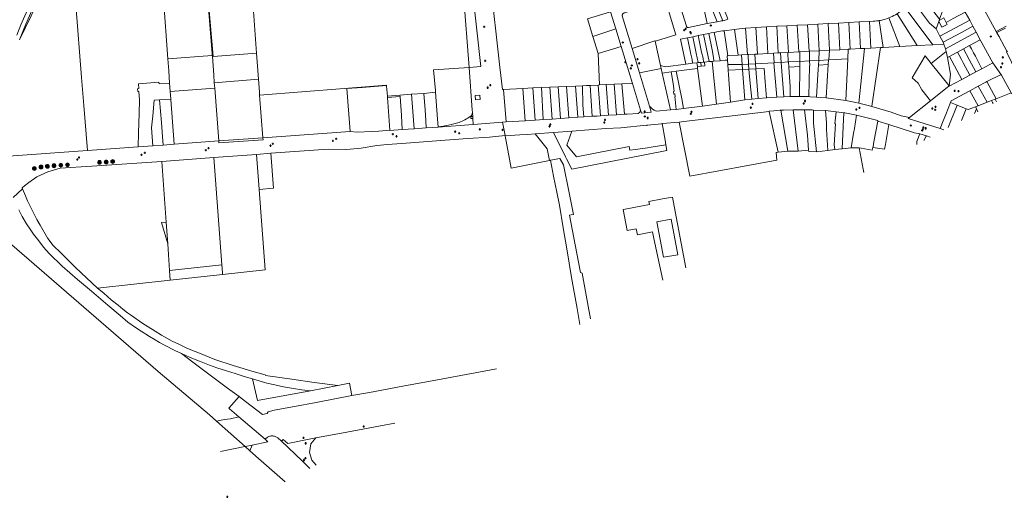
# Model space of a CAD drawing. Header units: metres. Extents: x 163628 to 168255, y 402691 to 405367.
# Tile 2 of 256: x 164159 to 165191, y 402691 to 403191. Entities that reach past the tile are written whole.
import ezdxf

# ---------------------------------------------------------------- set-up
doc = ezdxf.new("R2010")
doc.units = ezdxf.units.M
doc.layers.add('X-CA190022.004-UO-DWM_Beplanting$0$B-WE-GR-BOOM-S AFKOMSTIG UIT BOMENBESTAND GEMEENTE', color=252, linetype='Continuous')
doc.layers.add('X-CA190022.004-UO-DWM_Beplanting$0$N-GV-GR-GRAS-A-200', color=7, linetype='Continuous')
doc.layers.add('X-CA190022.004-UO-KAD_Percelen$0$B-WE-KG-GRENS_PERCEEL-GV', color=150, linetype='Continuous', lineweight=9)
doc.layers.add('X-CA190022.004-UO-WHM_Riolering gemeente_NLCS_v0.1$0$B-WE-RI-PUT-S', color=252, linetype='Continuous', lineweight=15)

# ---------------------------------------------------------------- blocks, each defined once
blk = doc.blocks.new('X-CA190022.004-UO-WHM_Riolering gemeente_NLCS_v0.1$0$B-SRI-PUT_BETON-SO')
blk.add_line((-1.4, -1.4), (1.4, 1.4))
at = {"lineweight": -3, "flags": 128}
blk.add_lwpolyline([(2, -2), (2, 2), (-2, 2), (-2, -2)], close=True, dxfattribs=at)
at = {"lineweight": -3}
blk.add_circle((0, 0), 2, dxfattribs=at)
blk = doc.blocks.new('X-CA190022.004-UO-DWM_Beplanting$0$SGR-BOOM_01-SO')
at = {"linetype": 'ByBlock', "lineweight": 18}
h = blk.add_hatch(color=0, dxfattribs=at)
h.dxf.hatch_style = 1
edge = h.paths.add_edge_path()
edge.add_arc((0, 0), 0.25, 0, 360)
at = {"color": 0, "linetype": 'ByBlock', "lineweight": 18}
for radius in [2, 0.25]:
    blk.add_circle((0, 0), radius, dxfattribs=at)
blk = doc.blocks.new('X-CA190022.004-UO-DWM_Beplanting$0$IMGEOBoom')
at = {"transparency": 33554457}
h = blk.add_hatch(color=256, dxfattribs=at)
h.dxf.hatch_style = 1
edge = h.paths.add_edge_path()
edge.add_arc((0, 0), 100, 0, 360)
edge = h.paths.add_edge_path(flags=17)
edge.add_arc((0, 0), 12.5, 0, 360)
h = blk.add_hatch()
h.set_pattern_fill('ANGLE', color=256)
h.set_pattern_definition([(0, (0, 0), (0, 6.985), [5.08, -1.905]), (90, (0, 0), (-6.985, 4e-16), [5.08, -1.905])])
edge = h.paths.add_edge_path(flags=17)
edge.add_arc((0, 0), 12.5, 0, 360)
at = {"layer": 'X-CA190022.004-UO-DWM_Beplanting$0$N-GV-GR-GRAS-A-200'}
h = blk.add_hatch(color=256, dxfattribs=at)
h.dxf.hatch_style = 1
edge = h.paths.add_edge_path(flags=17)
edge.add_arc((0, 0), 12.5, 0, 360)
at = {"xscale": 50, "yscale": 50, "zscale": 50}
blk.add_blockref('X-CA190022.004-UO-DWM_Beplanting$0$SGR-BOOM_01-SO', (0, 0), dxfattribs=at)

msp = doc.modelspace()

# ---------------------------------------------------------------- linework, layer by layer
at = {"layer": 'X-CA190022.004-UO-KAD_Percelen$0$B-WE-KG-GRENS_PERCEEL-GV', "flags": 128}
for points in [[(164156.512, 403175.277), (164160.769, 403186.033), (164166.398, 403198.398), (164171.481, 403208.054), (164172.545, 403210.084), (164175.537, 403215.283), (164181.925, 403225.107), (164185.814, 403230.832), (164188.373, 403234.293), (164196.549, 403244.865), (164202.543, 403251.699), (164210.181, 403259.676), (164220.175, 403269.341), (164231.465, 403280.122), (164172.261, 403232.128), (164163.759, 403218.839), (164159.751, 403211.395), (164159.339, 403210.89)], [(164147.819, 403048.593), (164230.349, 403054.259), (164226.538, 403101.604), (164224.262, 403130.994), (164218.454, 403206.993), (164217.745, 403216.986), (164214.13, 403258.511), (164201.383, 403248.159), (164190.129, 403235.878), (164178.848, 403218.754), (164171.481, 403208.054), (164173.426, 403208.138), (164177.865, 403208.332), (164159.406, 403170.164)], [(165157.767, 403224.478), (165157.546, 403224.939), (165155.727, 403228.295), (165155.797, 403228.334), (165155.472, 403228.932), (165155.999, 403229.218), (165154.946, 403231.163), (165154.418, 403230.878), (165153.402, 403232.762), (165153.149, 403233.217), (165152.985, 403233.369), (165149.291, 403236.79), (165140.591, 403250.015), (165131.392, 403240.062), (165137.99, 403231.332), (165135.894, 403225.746), (165150.143, 403199.414), (165154.723, 403190.949), (165158.165, 403184.588), (165161.603, 403178.235), (165165.84, 403170.404), (165178.988, 403146.062), (165188.205, 403133.346), (165198.219, 403114.673)], [(164634.193, 403218.657), (164642.675, 403142.314), (164630.208, 403141.467), (164633.557, 403096.529), (164633.703, 403094.567), (164633.766, 403093.722), (164634.045, 403089.98), (164634.194, 403087.986), (164634.673, 403081.558), (164665.352, 403084.036), (164669.003, 403084.331), (164666.428, 403118.277), (164665.41, 403118.22), (164662.377, 403141.501), (164652.214, 403232.707)], [(164652.214, 403232.707), (164662.377, 403141.501), (164665.41, 403118.22), (164666.428, 403118.277), (164686.481, 403119.394), (164697.188, 403119.88), (164706.227, 403120.29), (164714.777, 403120.671), (164723.529, 403121.076), (164732.396, 403121.478), (164741.636, 403121.897), (164748.982, 403122.23), (164753.402, 403122.431), (164757.048, 403122.596), (164765.424, 403122.977), (164767.002, 403123.049), (164765.491, 403155.997), (164760.026, 403173.849), (164754.392, 403192.252)], [(164901.486, 403192.064), (164899.661, 403191.324), (164897.532, 403190.641), (164897.251, 403190.551), (164896.019, 403190.257), (164894.774, 403190.024), (164890.3, 403189.305), (164879.523, 403187.212), (164860.175, 403183.158), (164859.804, 403183.113), (164859.431, 403183.14), (164859.071, 403183.237), (164858.735, 403183.401), (164858.437, 403183.627), (164858.188, 403183.905), (164857.996, 403184.226), (164857.869, 403184.577), (164842.023, 403235.894)], [(165193.383, 403213.968), (165190.379, 403219.5), (165189.066, 403218.71), (165186.591, 403223.287), (165187.963, 403223.973), (165184.953, 403229.521), (165183.64, 403228.752), (165181.172, 403233.34), (165182.51, 403234.018), (165180.906, 403236.999), (165179.9, 403236.454), (165171.801, 403232.072), (165166.877, 403229.407), (165158.905, 403225.093), (165161.683, 403219.964), (165160.541, 403219.465), (165162.706, 403215.494), (165182.479, 403179.034), (165182.51, 403178.977), (165192.832, 403184.545)], [(165211.244, 403120.566), (165210.639, 403121.799), (165208.809, 403125.467), (165207.154, 403128.894), (165198.457, 403146.904), (165193.291, 403157.602), (165193.932, 403157.921), (165194.404, 403158.156), (165194.302, 403158.168), (165193.975, 403158.282), (165193.681, 403158.465), (165193.59, 403158.552), (165190.896, 403163.515), (165185.551, 403173.37), (165185.52, 403173.426), (165185.155, 403174.1), (165185.128, 403174.15), (165183.206, 403177.694), (165183.057, 403177.968), (165182.51, 403178.977), (165182.479, 403179.034), (165162.706, 403215.494), (165160.541, 403219.465), (165157.767, 403224.478)], [(164159.406, 403170.164), (164164.836, 403184.331), (164170.978, 403197.973), (164175.105, 403206.602), (164173.017, 403207.621), (164173.426, 403208.138), (164171.481, 403208.054), (164166.398, 403198.398), (164160.769, 403186.033), (164156.512, 403175.277)], [(164778.379, 403199.598), (164783.837, 403181.786), (164789.484, 403163.356), (164797.567, 403136.978), (164801.373, 403124.611), (164810.01, 403096.464), (164810.929, 403093.458), (164821.122, 403094.515), (164819.24, 403100.835), (164808.692, 403135.674), (164801.024, 403161.24), (164790.628, 403195.355)], [(164840.179, 403197.634), (164846.919, 403175.688), (164826.502, 403169.38), (164825.05, 403168.931), (164830.923, 403143.254), (164836.009, 403142.077), (164857.342, 403144.853), (164851.867, 403170.825), (164859.131, 403172.342), (164864.71, 403173.507), (164870.291, 403174.673), (164875.87, 403175.838), (164881.449, 403177.004), (164884.003, 403177.537), (164887.038, 403178.125), (164889.885, 403178.676), (164895.799, 403179.624), (164897.534, 403179.842), (164908.219, 403181.271), (164910.697, 403181.602), (164913.711, 403181.923), (164919.779, 403182.438), (164930.532, 403183.193), (164941.731, 403183.89), (164941.764, 403183.892), (164952.518, 403184.46), (164963.26, 403185.028), (164974.097, 403185.599), (164984.83, 403186.164), (164995.662, 403186.732), (165006.4, 403187.296), (165017.257, 403187.876), (165027.976, 403188.448), (165038.831, 403189.039), (165049.615, 403189.625), (165053.523, 403189.841), (165055.392, 403189.936), (165057.256, 403190.1), (165059.113, 403190.334), (165060.017, 403190.482), (165060.959, 403190.637), (165062.793, 403191.01), (165064.612, 403191.45)], [(165192.832, 403184.545), (165182.51, 403178.977), (165183.057, 403177.968), (165192.397, 403182.5)], [(165192.397, 403182.5), (165183.057, 403177.968), (165183.206, 403177.694), (165185.128, 403174.15), (165185.155, 403174.1), (165185.473, 403174.248), (165185.822, 403173.591), (165185.52, 403173.426), (165185.551, 403173.37), (165190.896, 403163.515), (165193.59, 403158.552)], [(165127.512, 403075.857), (165123.631, 403077.349), (165090.12, 403087.772), (165091.498, 403088.795), (165083.062, 403090.535), (165072.423, 403094.633), (165052.249, 403100.475), (165048.187, 403101.651), (165038.655, 403103.89), (165035.328, 403104.672), (165024.853, 403106.648), (165004.181, 403109.646), (164994.319, 403110.303), (164987.618, 403110.749), (164986.036, 403110.767), (164976.426, 403110.877), (164967.45, 403110.98), (164966.578, 403110.939), (164959.94, 403110.624), (164952.514, 403110.272), (164948.029, 403110.059), (164941.873, 403109.485), (164933.154, 403108.672), (164926.378, 403108.052), (164919.287, 403107.404), (164904.042, 403104.978), (164889.424, 403102.85), (164874.805, 403100.721), (164854.937, 403098.377), (164847.337, 403097.494), (164841.38, 403096.802), (164841.308, 403097.117), (164826.419, 403095.678), (164824.249, 403096.479), (164822.361, 403097.561), (164820.628, 403099.25), (164819.24, 403100.835), (164821.122, 403094.515), (164810.929, 403093.458), (164810.01, 403096.464), (164809.099, 403094.495), (164807.331, 403093.231), (164795.875, 403092.513), (164793.037, 403092.273), (164784.676, 403091.759), (164776.232, 403091.24), (164767.869, 403090.726), (164764.318, 403090.508), (164759.371, 403090.177), (164750.415, 403089.577), (164744.245, 403089.164), (164734.629, 403088.52), (164725.981, 403087.941), (164717.17, 403087.351), (164707.909, 403086.731), (164703.915, 403086.463), (164699.41, 403086.185), (164689.067, 403085.547), (164669.003, 403084.331), (164665.352, 403084.036), (164668.049, 403069.925), (164667.955, 403069.568), (164683.537, 403070.71), (164691.525, 403071.295), (164699.611, 403071.887), (164718.65, 403073.28), (164738.087, 403074.702), (164773.699, 403077.306), (164789.416, 403078.095), (164816.044, 403080.827), (164816.076, 403080.508), (164816.792, 403080.581), (164816.76, 403080.9), (164832.13, 403082.469), (164832.674, 403082.518), (164850.455, 403084.135), (164855.338, 403084.58), (164944.596, 403095.076), (164944.47, 403095.633), (164949.558, 403096.072), (164955.776, 403096.452), (164956.7, 403096.515), (164959.558, 403096.703), (164969.722, 403097.082), (164981.672, 403097.068), (164989.645, 403096.866), (164990.915, 403096.793), (165003.739, 403096.157), (165014.878, 403095.042), (165014.926, 403095.035), (165022.815, 403093.925), (165023.999, 403093.758), (165036.041, 403091.218), (165058.467, 403085.849), (165058.387, 403085.24), (165069.894, 403081.577), (165097.017, 403072.944), (165102.501, 403071.89), (165109.444, 403069.695), (165109.47, 403069.685), (165113.287, 403068.261)], [(165198.662, 403113.848), (165198.219, 403114.673), (165182.333, 403108.533), (165181.48, 403108.204), (165182.958, 403105.462)], [(165134.719, 403104.723), (165129.684, 403092.13), (165127.011, 403085.483), (165123.631, 403077.349), (165127.512, 403075.857)], [(165132.196, 403078.358), (165141.682, 403101.877), (165134.719, 403104.723)], [(165146.136, 403085.801), (165148.182, 403090.958), (165151.003, 403098.068), (165141.682, 403101.877), (165132.196, 403078.358)], [(165161.809, 403098.009), (165160.976, 403099.598), (165160.661, 403100.2), (165153.021, 403097.268), (165151.003, 403098.068), (165148.182, 403090.958), (165146.136, 403085.801)], [(165163.381, 403095.009), (165161.809, 403098.009), (165161.776, 403097.926), (165159.892, 403093.146)], [(165159.892, 403093.146), (165161.776, 403097.926), (165161.809, 403098.009)], [(165179.405, 403103.565), (165178.776, 403104.742), (165177.705, 403106.745), (165175.978, 403106.077), (165172.878, 403104.888), (165163.588, 403101.323), (165160.661, 403100.2), (165160.976, 403099.598), (165161.809, 403098.009), (165163.381, 403095.009)], [(165182.958, 403105.462), (165181.48, 403108.204), (165177.705, 403106.745), (165178.776, 403104.742), (165179.405, 403103.565)], [(164369.926, 402739.191), (164395.369, 402744.363), (164395.567, 402744.404), (164365.677, 402770.902), (164358.28, 402777.46), (164304.7, 402823.07), (164226.73, 402890.31), (164151.22, 402955.57), (164075.81, 403021.39), (164009.88, 403079.96), (164007.974, 403081.606), (164005.008, 403078.166), (163988.881, 403059.062), (163992.54, 403057.823), (163997.28, 403056.3), (163998.645, 403057.851), (164004.646, 403052.999), (164001.668, 403049.507), (164006.84, 403044.425), (164024.835, 403026.489), (164028.434, 403022.113)], [(164152.568, 403005.093), (164162.54, 403014.177), (164162.154, 403015.382), (164164.603, 403017.496), (164169.081, 403020.866), (164177.424, 403026.658), (164188.997, 403031.962), (164201.809, 403035.777), (164235.154, 403038.085), (164308.493, 403042.908), (164363.007, 403047.204), (164407.692, 403050.244), (164422.551, 403051.5), (164482.614, 403055.9), (164501.749, 403055.383), (164517.133, 403056.688), (164533.681, 403059.723), (164544.782, 403060.675), (164564.378, 403062.146), (164605.348, 403065.291), (164628.923, 403066.8), (164651.769, 403068.495), (164668.049, 403069.925), (164665.352, 403084.036), (164634.673, 403081.558), (164597.769, 403078.903), (164585.383, 403078.011), (164572.783, 403077.103), (164560.337, 403076.206), (164547.125, 403075.249), (164547.103, 403075.584), (164535.635, 403074.698), (164528.179, 403074.451), (164512.99, 403073.663), (164505.781, 403074.175), (164414.211, 403067.66), (164414.379, 403065.453), (164368.269, 403062.358), (164368.084, 403064.378), (164321.219, 403060.959), (164309.743, 403060.113), (164299.032, 403059.323), (164283.624, 403058.187), (164230.349, 403054.259), (164147.819, 403048.593)], [(165043.869, 403031.195), (165043.167, 403034.762), (165038.817, 403057.053), (165030.645, 403057.238), (165021.007, 403056.152), (165013.571, 403055.315), (165005.937, 403054.455), (164994.085, 403053.12), (164986.233, 403053.387), (164985.962, 403054.648), (164974.912, 403053.741), (164964.121, 403053.825), (164954.176, 403052.655), (164951.869, 403052.383), (164952.786, 403044.249), (164861.492, 403027.425), (164850.455, 403084.135), (164832.674, 403082.518), (164835.542, 403065.228), (164836.368, 403060.249), (164837.365, 403054.238), (164835.717, 403053.917), (164737.911, 403034.876), (164737.857, 403034.866), (164732.382, 403045.816), (164731.355, 403047.87), (164718.65, 403073.28), (164699.611, 403071.887)], [(165099.269, 403060.776), (165099.509, 403063.667), (165102.501, 403071.89), (165097.017, 403072.944), (165069.894, 403081.577), (165066.641, 403060.69), (165065.621, 403055.8), (165053.091, 403057.409), (165052.684, 403054.855), (165041.177, 403056.999), (165038.817, 403057.053), (165043.167, 403034.762), (165043.869, 403031.195)], [(164668.049, 403069.925), (164651.769, 403068.495), (164628.923, 403066.8), (164605.348, 403065.291), (164564.378, 403062.146), (164544.782, 403060.675), (164533.681, 403059.723), (164517.133, 403056.688), (164501.749, 403055.383), (164482.614, 403055.9), (164422.551, 403051.5), (164425.311, 403014.769), (164410.411, 403013.661), (164416.602, 402929.547), (164372.062, 402924.645), (164317.207, 402918.61), (164240.959, 402910.27), (164247.476, 402904.936), (164255.391, 402898.107), (164262.724, 402892.236), (164267.383, 402888.299), (164272.551, 402884.443), (164275.426, 402882.328), (164288.548, 402873.358), (164294.188, 402869.702), (164301.437, 402865.06), (164308.136, 402861.097), (164319.35, 402854.847), (164326.039, 402851.659), (164333.896, 402847.806), (164338.624, 402845.735), (164347.843, 402841.97), (164363.938, 402835.455), (164383.164, 402829.129), (164405.044, 402822.711), (164416.545, 402819.286), (164416.947, 402818.712), (164444.629, 402814.916), (164467.939, 402811.463), (164492.889, 402808.132), (164505.094, 402810.65), (164507.52, 402797.68), (164525.86, 402801.083), (164560.816, 402807.539), (164597.126, 402814.349), (164636.718, 402821.609), (164658.964, 402825.67)], [(164746.321, 402872.315), (164743.411, 402888.955), (164737.594, 402921.29), (164732.623, 402951.349), (164729.006, 402973.378), (164724.83, 402997.157), (164722.143, 403010.728), (164718.866, 403027.416), (164715.48, 403044.191), (164714.392, 403043.972), (164674.292, 403035.919), (164667.955, 403069.568), (164668.049, 403069.925)], [(164699.611, 403071.887), (164711.937, 403056.147), (164714.392, 403043.972), (164715.48, 403044.191), (164725.203, 403046.144), (164729.171, 403039.335), (164735.004, 403010.031), (164739.536, 402987.305), (164737.267, 402986.879), (164735.535, 402986.565), (164741.518, 402955.704), (164747.148, 402926.452), (164747.963, 402926.229), (164748.753, 402926.007), (164754.285, 402895.241), (164757.34, 402878.199)], [(165109.47, 403069.685), (165109.444, 403069.695), (165102.501, 403071.89), (165099.509, 403063.667), (165099.269, 403060.776)], [(165106.802, 403064.798), (165109.071, 403069.45), (165109.47, 403069.685)], [(165113.287, 403068.261), (165109.47, 403069.685), (165109.071, 403069.45), (165106.802, 403064.798)], [(164725.203, 403046.144), (164715.48, 403044.191), (164718.866, 403027.416), (164722.143, 403010.728), (164724.83, 402997.157), (164729.006, 402973.378), (164732.623, 402951.349), (164737.594, 402921.29), (164743.411, 402888.955), (164746.321, 402872.315)], [(164757.34, 402878.199), (164754.285, 402895.241), (164748.753, 402926.007), (164747.963, 402926.229), (164747.148, 402926.452), (164741.518, 402955.704), (164735.535, 402986.565), (164737.267, 402986.879), (164739.536, 402987.305), (164735.004, 403010.031), (164729.171, 403039.335), (164725.203, 403046.144)], [(164158.409, 402992.287), (164162.13, 402985.419), (164166.787, 402977.542), (164171.022, 402970.912), (164173.929, 402966.843), (164179.389, 402959.925), (164184.516, 402953.262), (164190.474, 402946.615), (164203.978, 402933.22), (164220.107, 402919.214), (164234.758, 402906.917), (164251.79, 402892.395), (164264.567, 402881.607), (164272.824, 402874.547), (164280.85, 402869.115), (164286.603, 402865.258), (164295.547, 402859.57), (164301.282, 402855.959), (164305.956, 402853.375), (164311.823, 402850.195), (164322.181, 402845.029), (164328.947, 402841.761), (164338.175, 402837.726), (164348.01, 402833.604), (164358.219, 402829.557), (164366.166, 402826.683), (164376.126, 402823.633), (164385.134, 402820.743), (164394.551, 402817.811), (164403.313, 402815.198), (164418.403, 402810.887), (164426.824, 402808.798), (164435.809, 402806.795), (164446.176, 402805.007), (164455.078, 402803.727), (164464.071, 402802.84), (164492.889, 402808.132), (164467.939, 402811.463), (164444.629, 402814.916), (164416.947, 402818.712), (164416.545, 402819.286), (164405.044, 402822.711), (164383.164, 402829.129), (164363.938, 402835.455), (164347.843, 402841.97), (164338.624, 402845.735), (164333.896, 402847.806), (164326.039, 402851.659), (164319.35, 402854.847), (164308.136, 402861.097), (164301.437, 402865.06), (164294.188, 402869.702), (164288.548, 402873.358), (164275.426, 402882.328), (164272.551, 402884.443), (164267.383, 402888.299), (164262.724, 402892.236), (164255.391, 402898.107), (164247.476, 402904.936), (164240.959, 402910.27), (164218.106, 402931.816), (164202.518, 402947.302), (164194.707, 402954.998), (164189.018, 402962.239), (164180.826, 402976.33), (164177.342, 402982.101), (164174.967, 402987.04), (164171.12, 402994.807), (164167.763, 403001.649), (164165.479, 403007.061), (164162.54, 403014.177), (164152.568, 403005.093)], [(164791.862, 402992.558), (164792.075, 402992.578), (164811.928, 402996.315), (164819.108, 402997.718), (164818.493, 403000.917), (164833.049, 403003.703), (164843.294, 403005.657), (164846.191, 402990.367), (164857.258, 402931.551)], [(164857.258, 402931.551), (164846.191, 402990.367), (164843.294, 403005.657), (164833.049, 403003.703), (164818.493, 403000.917), (164819.108, 402997.718), (164811.928, 402996.315), (164792.075, 402992.578)], [(164151.22, 402955.57), (164226.73, 402890.31), (164304.7, 402823.07), (164358.28, 402777.46), (164365.677, 402770.902), (164373.972, 402772.67), (164380.156, 402773.422), (164389.125, 402775.311), (164379.163, 402783.899), (164378.448, 402784.507), (164389.24, 402796.59), (164377.334, 402805.357), (164351.957, 402824.363), (164340.95, 402832.64), (164328.947, 402841.761), (164322.181, 402845.029), (164311.823, 402850.195), (164305.956, 402853.375), (164301.282, 402855.959), (164295.547, 402859.57), (164286.603, 402865.258), (164280.85, 402869.115), (164272.824, 402874.547), (164264.567, 402881.607), (164251.79, 402892.395), (164234.758, 402906.917), (164220.107, 402919.214), (164203.978, 402933.22), (164190.474, 402946.615), (164184.516, 402953.262), (164179.389, 402959.925), (164173.929, 402966.843), (164171.022, 402970.912), (164166.787, 402977.542), (164162.13, 402985.419), (164158.409, 402992.287)], [(164792.075, 402992.578), (164791.862, 402992.558), (164796.039, 402970.61), (164805.424, 402972.393), (164806.607, 402966.089), (164822.568, 402969.313), (164823.636, 402964.093), (164828.144, 402942.551), (164833.125, 402918.665)], [(164833.125, 402918.665), (164828.144, 402942.551), (164823.636, 402964.093), (164822.568, 402969.313), (164806.607, 402966.089), (164805.424, 402972.393), (164796.039, 402970.61), (164791.862, 402992.558)], [(164658.964, 402825.67), (164636.718, 402821.609), (164597.126, 402814.349), (164560.816, 402807.539), (164525.86, 402801.083), (164507.52, 402797.68), (164470.021, 402790.553), (164447.317, 402786.33), (164425.972, 402782.33), (164419.764, 402780.71), (164418.76, 402779.054), (164413.843, 402778.053), (164402.105, 402787.023), (164391.39, 402795.007), (164389.24, 402796.59), (164378.448, 402784.507), (164379.163, 402783.899), (164389.125, 402775.311), (164416.511, 402751.991), (164417.86, 402752.98)], [(164417.86, 402752.98), (164418.493, 402753.519), (164419.171, 402753.999), (164419.89, 402754.416), (164420.644, 402754.767), (164421.426, 402755.049), (164422.23, 402755.259), (164423.05, 402755.397), (164423.879, 402755.46), (164424.71, 402755.449), (164425.536, 402755.362), (164426.352, 402755.203), (164427.15, 402754.97), (164427.924, 402754.667), (164428.668, 402754.295), (164429.375, 402753.859), (164430.04, 402753.36), (164433.806, 402749.809), (164435.569, 402751.888), (164440.402, 402747.701), (164462.901, 402752.238), (164469.845, 402753.498), (164502.168, 402759.465), (164537.578, 402766.05), (164552.653, 402768.904)], [(164552.653, 402768.904), (164537.578, 402766.05), (164502.168, 402759.465), (164469.845, 402753.498), (164464.408, 402747.078), (164463.058, 402737.975), (164465.546, 402729.996), (164470.121, 402724.835)], [(164463.27, 402721.177), (164455.36, 402729.49), (164433.806, 402749.809), (164430.04, 402753.36), (164429.375, 402753.859), (164428.668, 402754.295), (164427.924, 402754.667), (164427.15, 402754.97), (164426.352, 402755.203), (164425.536, 402755.362), (164424.71, 402755.449), (164423.879, 402755.46), (164423.05, 402755.397), (164422.23, 402755.259), (164421.426, 402755.049), (164420.644, 402754.767), (164419.89, 402754.416), (164419.171, 402753.999), (164418.493, 402753.519), (164417.86, 402752.98), (164416.511, 402751.991), (164419.605, 402749.357), (164403.081, 402745.952), (164400.585, 402739.955), (164409.57, 402731.99), (164437.745, 402707.547)], [(164470.121, 402724.835), (164465.546, 402729.996), (164463.058, 402737.975), (164464.408, 402747.078), (164469.845, 402753.498), (164462.901, 402752.238), (164440.402, 402747.701), (164435.569, 402751.888), (164433.806, 402749.809), (164455.36, 402729.49), (164463.27, 402721.177)], [(164437.745, 402707.547), (164409.57, 402731.99), (164400.585, 402739.955), (164395.567, 402744.404), (164395.369, 402744.363), (164369.926, 402739.191)]]:
    msp.add_lwpolyline(points, dxfattribs=at)
for points in [[(164860.175, 403183.158), (164879.523, 403187.212), (164878.573, 403192.12), (164877.342, 403198.504), (164874.178, 403214.768), (164873.787, 403216.031), (164865.005, 403244.518), (164853.796, 403241.098), (164843.001, 403237.726), (164842.692, 403237.604), (164842.42, 403237.413), (164842.2, 403237.165), (164842.044, 403236.872), (164841.96, 403236.55), (164841.953, 403236.219), (164842.023, 403235.894), (164857.869, 403184.577), (164857.996, 403184.226), (164858.188, 403183.905), (164858.437, 403183.627), (164858.735, 403183.401), (164859.071, 403183.237), (164859.431, 403183.14), (164859.804, 403183.113)], [(164407.665, 403156.388), (164409.691, 403129.206), (164410.565, 403115.481), (164410.796, 403112.446), (164543.805, 403122.807), (164543.811, 403122.488), (164543.871, 403121.688), (164544.641, 403111.368), (164557.875, 403112.324), (164569.67, 403113.214), (164570.068, 403113.244), (164582.958, 403114.217), (164595.159, 403115.327), (164595.019, 403117.276), (164593.049, 403139.023), (164630.208, 403141.467), (164624.572, 403217.605), (164623.2, 403236.138), (164402.906, 403220.232)], [(164896.019, 403190.257), (164883.147, 403221.802), (164881.731, 403221.223), (164882.413, 403219.558), (164878.553, 403217.979), (164890.3, 403189.305), (164894.774, 403190.024)], [(164897.251, 403190.551), (164897.532, 403190.641), (164899.661, 403191.324), (164901.486, 403192.064), (164900.21, 403195.181), (164888.764, 403223.128), (164884.367, 403221.33), (164884.026, 403222.163), (164883.147, 403221.802), (164896.019, 403190.257)], [(165123.169, 403191.785), (165122.727, 403190.606), (165127.553, 403193.22), (165130.084, 403188.604), (165137.47, 403192.584), (165150.143, 403199.414), (165135.894, 403225.746), (165127.412, 403203.108)], [(164300.479, 403212.882), (164218.454, 403206.993), (164224.262, 403130.994), (164226.538, 403101.604), (164230.349, 403054.259), (164283.624, 403058.187), (164284.057, 403072.72), (164284.563, 403093.181), (164284.922, 403107.392), (164284.278, 403116.14), (164283.141, 403116.061), (164282.929, 403119.134), (164284.255, 403119.226), (164283.9, 403124.373), (164305.345, 403125.836), (164305.459, 403124.23), (164316.553, 403125.016), (164315.619, 403137.932), (164314.713, 403150.389), (164310.112, 403213.627)], [(164360.963, 403156.118), (164356.198, 403216.859), (164310.112, 403213.627), (164314.713, 403150.389), (164361.091, 403153.861)], [(164362.048, 403152.978), (164356.558, 403216.885), (164356.198, 403216.859), (164360.963, 403156.118), (164361.091, 403153.861), (164361.342, 403152.925)], [(164402.906, 403220.232), (164356.558, 403216.885), (164362.048, 403152.978), (164407.665, 403156.388)], [(164642.675, 403142.314), (164634.193, 403218.657), (164624.572, 403217.605), (164630.208, 403141.467)], [(164790.628, 403195.355), (164801.024, 403161.24), (164824.942, 403169.405), (164825.05, 403168.931), (164826.502, 403169.38), (164846.919, 403175.688), (164840.179, 403197.634), (164835.933, 403211.477), (164835.859, 403211.61), (164835.744, 403211.71), (164835.602, 403211.764), (164835.45, 403211.766), (164793.159, 403198.689), (164792.675, 403198.478), (164792.224, 403198.204), (164791.814, 403197.873), (164791.45, 403197.49), (164791.141, 403197.062), (164790.892, 403196.598), (164790.706, 403196.104), (164790.588, 403195.589), (164790.581, 403195.51)], [(164873.787, 403216.031), (164874.178, 403214.768), (164877.342, 403198.504), (164878.573, 403192.12), (164879.523, 403187.212), (164890.3, 403189.305), (164878.553, 403217.979)], [(165095.72, 403210.216), (165112.581, 403187.863), (165119.473, 403181.972), (165122.284, 403189.405), (165122.727, 403190.606), (165123.169, 403191.785), (165104.342, 403216.719)], [(164173.426, 403208.138), (164173.017, 403207.621), (164175.105, 403206.602), (164170.978, 403197.973), (164164.836, 403184.331), (164159.406, 403170.164), (164177.865, 403208.332)], [(165078.64, 403197.548), (165099.575, 403164.254), (165116.2, 403165.139), (165087.098, 403203.713), (165082.053, 403199.907), (165080.446, 403198.742), (165078.795, 403197.642)], [(165087.098, 403203.713), (165116.2, 403165.139), (165127.666, 403165.75), (165127.319, 403166.829), (165126.852, 403167.736), (165123.531, 403174.189), (165119.473, 403181.972), (165112.581, 403187.863), (165095.72, 403210.216)], [(164754.392, 403192.252), (164760.026, 403173.849), (164783.837, 403181.786), (164778.379, 403199.598)], [(165060.017, 403190.482), (165063.974, 403162.358), (165081.466, 403163.29), (165069.952, 403193.174), (165068.194, 403192.533), (165066.413, 403191.958), (165064.612, 403191.45), (165062.793, 403191.01), (165060.959, 403190.637)], [(165069.952, 403193.174), (165081.466, 403163.29), (165099.575, 403164.254), (165078.64, 403197.548), (165077.1, 403196.609), (165075.366, 403195.644), (165073.595, 403194.749), (165071.789, 403193.925)], [(165123.531, 403174.189), (165134.574, 403180.127), (165154.723, 403190.949), (165150.143, 403199.414), (165137.47, 403192.584), (165130.084, 403188.604), (165131.24, 403186.497), (165125.559, 403183.411), (165122.284, 403189.405), (165119.473, 403181.972)], [(165130.084, 403188.604), (165127.553, 403193.22), (165122.727, 403190.606), (165122.284, 403189.405), (165125.559, 403183.411), (165131.24, 403186.497)], [(165158.165, 403184.588), (165154.723, 403190.949), (165134.574, 403180.127), (165123.531, 403174.189), (165126.852, 403167.736), (165145.959, 403178)], [(164765.491, 403155.997), (164789.484, 403163.356), (164783.837, 403181.786), (164760.026, 403173.849)], [(164901.234, 403153.69), (164912.022, 403154.271), (164908.219, 403181.271), (164897.534, 403179.842)], [(164915.645, 403154.466), (164921.807, 403154.798), (164919.779, 403182.438), (164913.711, 403181.923), (164910.697, 403181.602), (164908.219, 403181.271), (164912.022, 403154.271), (164912.059, 403154.273)], [(164921.807, 403154.798), (164922.473, 403154.834), (164929.644, 403155.209), (164932.559, 403155.364), (164931.72, 403166.854), (164930.532, 403183.193), (164919.779, 403182.438)], [(164941.731, 403183.89), (164930.532, 403183.193), (164931.72, 403166.854), (164932.559, 403155.364), (164932.594, 403155.366), (164943.253, 403155.935)], [(164949.113, 403156.248), (164954.006, 403156.504), (164952.518, 403184.46), (164941.764, 403183.892), (164941.731, 403183.89), (164943.253, 403155.935)], [(164963.26, 403185.028), (164952.518, 403184.46), (164954.006, 403156.504), (164954.038, 403156.506), (164956.664, 403156.644), (164964.236, 403157.052), (164964.822, 403157.084)], [(164964.822, 403157.084), (164975.571, 403157.666), (164974.097, 403185.599), (164963.26, 403185.028)], [(164984.83, 403186.164), (164974.097, 403185.599), (164975.571, 403157.666), (164975.606, 403157.668), (164976.629, 403157.723), (164986.39, 403158.245)], [(164995.662, 403186.732), (164984.83, 403186.164), (164986.39, 403158.245), (164986.959, 403158.275), (164997.04, 403158.806), (164997.145, 403158.811)], [(165006.4, 403187.296), (164995.662, 403186.732), (164997.145, 403158.811), (164997.176, 403158.813), (165007.689, 403159.36), (165007.961, 403159.374)], [(165018.71, 403159.946), (165017.257, 403187.876), (165006.4, 403187.296), (165007.961, 403159.374)], [(165018.746, 403159.948), (165027.562, 403160.418), (165029.531, 403160.523), (165029.541, 403160.524), (165027.976, 403188.448), (165017.257, 403187.876), (165018.71, 403159.946)], [(165029.541, 403160.524), (165040.322, 403161.098), (165038.831, 403189.039), (165027.976, 403188.448)], [(165040.322, 403161.098), (165044.46, 403161.319), (165051.104, 403161.673), (165049.615, 403189.625), (165038.831, 403189.039)], [(165051.104, 403161.673), (165061.323, 403162.217), (165063.974, 403162.358), (165060.017, 403190.482), (165059.113, 403190.334), (165057.256, 403190.1), (165055.392, 403189.936), (165053.523, 403189.841), (165049.615, 403189.625)], [(165127.319, 403166.829), (165127.666, 403165.75), (165129.232, 403160.883), (165141.574, 403167.406), (165145.972, 403169.786), (165149.425, 403171.598), (165161.603, 403178.235), (165158.165, 403184.588), (165145.959, 403178), (165126.852, 403167.736)], [(164859.131, 403172.342), (164851.867, 403170.825), (164857.342, 403144.853), (164857.493, 403144.873), (164864.308, 403145.76), (164863.818, 403149.641), (164862.741, 403155.155)], [(164870.402, 403146.49), (164868.319, 403156.327), (164864.71, 403173.507), (164859.131, 403172.342), (164862.741, 403155.155), (164863.818, 403149.641), (164864.308, 403145.76), (164864.427, 403145.776), (164868.955, 403146.365)], [(164870.402, 403146.49), (164872.953, 403146.71), (164875.729, 403146.949), (164875.386, 403150.909), (164873.898, 403157.498), (164870.291, 403174.673), (164864.71, 403173.507), (164868.319, 403156.327)], [(164876.784, 403147.04), (164881.827, 403147.474), (164875.87, 403175.838), (164870.291, 403174.673), (164873.898, 403157.498), (164875.386, 403150.909), (164875.729, 403146.949)], [(164884.907, 403147.74), (164886.797, 403147.902), (164886.451, 403151.873), (164885.054, 403159.842), (164881.449, 403177.004), (164875.87, 403175.838), (164881.827, 403147.474)], [(164893.269, 403148.46), (164887.038, 403178.125), (164884.003, 403177.537), (164881.449, 403177.004), (164885.054, 403159.842), (164886.451, 403151.873), (164886.797, 403147.902)], [(164898.652, 403148.924), (164900.859, 403149.12), (164900.496, 403153.65), (164901.234, 403153.69), (164897.534, 403179.842), (164895.799, 403179.624), (164889.885, 403178.676), (164887.038, 403178.125), (164893.269, 403148.46)], [(165165.84, 403170.404), (165161.603, 403178.235), (165149.425, 403171.598), (165145.972, 403169.786), (165141.574, 403167.406), (165129.232, 403160.883), (165130.155, 403158.015), (165131.334, 403151.677), (165133.45, 403152.832), (165136.085, 403154.261), (165141.898, 403157.415), (165148.265, 403160.869), (165154.675, 403164.348)], [(165154.675, 403164.348), (165156.482, 403160.998), (165158.836, 403156.564), (165160.658, 403153.136), (165167.607, 403140.008), (165178.988, 403146.062), (165165.84, 403170.404)], [(165185.155, 403174.1), (165185.52, 403173.426), (165185.822, 403173.591), (165185.473, 403174.248)], [(164782.342, 403123.746), (164790.148, 403124.101), (164801.373, 403124.611), (164797.567, 403136.978), (164789.484, 403163.356), (164765.491, 403155.997), (164767.002, 403123.049), (164774.035, 403123.368)], [(164825.05, 403168.931), (164824.942, 403169.405), (164801.024, 403161.24), (164808.692, 403135.674), (164831.599, 403140.104), (164830.923, 403143.254)], [(165007.689, 403159.36), (165007.089, 403149.33), (165027.061, 403150.47), (165027.562, 403160.418), (165018.746, 403159.948), (165018.71, 403159.946), (165007.961, 403159.374)], [(165027.061, 403150.47), (165024.853, 403106.648), (165035.328, 403104.672), (165038.655, 403103.89), (165038.663, 403103.973), (165044.46, 403161.319), (165040.322, 403161.098), (165029.541, 403160.524), (165029.531, 403160.523), (165027.562, 403160.418)], [(165038.663, 403103.973), (165038.655, 403103.89), (165048.187, 403101.651), (165052.249, 403100.475), (165052.275, 403100.653), (165061.323, 403162.217), (165051.104, 403161.673), (165044.46, 403161.319)], [(165113.605, 403106.468), (165104.426, 403117.969), (165100.827, 403124.864), (165094.327, 403130.598), (165107.92, 403153.662), (165114.456, 403145.479), (165130.155, 403158.015), (165129.232, 403160.883), (165127.666, 403165.75), (165116.2, 403165.139), (165099.575, 403164.254), (165081.466, 403163.29), (165063.974, 403162.358), (165061.323, 403162.217), (165052.275, 403100.653), (165052.249, 403100.475), (165072.423, 403094.633), (165083.062, 403090.535), (165091.498, 403088.795)], [(165154.832, 403133.213), (165161.22, 403136.611), (165154.228, 403149.719), (165148.265, 403160.869), (165141.898, 403157.415), (165143.679, 403154.199), (165146.036, 403149.778), (165147.86, 403146.34)], [(165161.22, 403136.611), (165167.607, 403140.008), (165160.658, 403153.136), (165158.836, 403156.564), (165156.482, 403160.998), (165154.675, 403164.348), (165148.265, 403160.869), (165154.228, 403149.719)], [(164361.091, 403153.861), (164314.713, 403150.389), (164315.619, 403137.932), (164316.553, 403125.016), (164317.185, 403116.272), (164363.792, 403119.693), (164363.329, 403125.333), (164362.841, 403133.594), (164361.342, 403152.925)], [(164409.691, 403129.206), (164407.665, 403156.388), (164362.048, 403152.978), (164361.342, 403152.925), (164362.841, 403133.594), (164363.329, 403125.333)], [(164900.496, 403153.65), (164900.859, 403149.12), (164900.867, 403149.025), (164901.232, 403144.465), (164916.249, 403144.479), (164915.645, 403154.466), (164912.059, 403154.273), (164912.022, 403154.271), (164901.234, 403153.69)], [(164915.645, 403154.466), (164916.249, 403144.479), (164922.887, 403144.872), (164923.146, 403144.886), (164922.473, 403154.834), (164921.807, 403154.798)], [(164923.146, 403144.886), (164930.272, 403145.261), (164929.644, 403155.209), (164922.473, 403154.834)], [(164943.253, 403155.935), (164932.594, 403155.366), (164932.559, 403155.364), (164929.644, 403155.209), (164930.272, 403145.261), (164949.579, 403146.28), (164949.756, 403146.289), (164949.113, 403156.248)], [(164949.756, 403146.289), (164957.11, 403146.677), (164956.664, 403156.644), (164954.038, 403156.506), (164954.006, 403156.504), (164949.113, 403156.248)], [(164957.11, 403146.677), (164964.711, 403147.077), (164964.236, 403157.052), (164956.664, 403156.644)], [(164964.711, 403147.077), (164964.863, 403147.086), (164976.689, 403147.71), (164976.629, 403157.723), (164975.606, 403157.668), (164975.571, 403157.666), (164964.822, 403157.084), (164964.236, 403157.052)], [(164986.783, 403148.242), (164986.959, 403158.275), (164986.39, 403158.245), (164976.629, 403157.723), (164976.689, 403147.71)], [(164986.783, 403148.242), (164996.521, 403148.757), (164997.04, 403158.806), (164986.959, 403158.275)], [(164997.145, 403158.811), (164997.04, 403158.806), (164996.521, 403148.757), (165006.962, 403149.323), (165007.089, 403149.33), (165007.689, 403159.36), (164997.176, 403158.813)], [(165006.619, 403144.408), (165006.613, 403144.329), (165004.181, 403109.646), (165024.853, 403106.648), (165027.061, 403150.47), (165007.089, 403149.33), (165006.962, 403149.323)], [(165114.456, 403145.479), (165107.92, 403153.662), (165094.327, 403130.598), (165100.827, 403124.864), (165104.426, 403117.969), (165113.605, 403106.468), (165133.175, 403122.048)], [(165130.155, 403158.015), (165114.456, 403145.479), (165133.175, 403122.048), (165133.344, 403121.837), (165134.541, 403134.443), (165131.334, 403151.677)], [(165131.334, 403151.677), (165134.541, 403134.443), (165133.344, 403121.837), (165146.345, 403128.699), (165133.45, 403152.832)], [(165141.898, 403157.415), (165136.085, 403154.261), (165133.45, 403152.832), (165146.345, 403128.699), (165154.832, 403133.213), (165147.86, 403146.34), (165146.036, 403149.778), (165143.679, 403154.199)], [(164597.108, 403087.289), (164597.738, 403079.295), (164600.535, 403079.585), (164603.322, 403079.955), (164606.098, 403080.403), (164608.86, 403080.93), (164611.607, 403081.534), (164614.335, 403082.217), (164617.042, 403082.976), (164619.727, 403083.811), (164621.316, 403084.414), (164622.884, 403085.073), (164624.427, 403085.786), (164625.944, 403086.554), (164627.433, 403087.374), (164628.892, 403088.246), (164630.32, 403089.169), (164632.297, 403090.793), (164632.667, 403091.202), (164632.987, 403091.65), (164633.253, 403092.133), (164633.462, 403092.643), (164633.703, 403094.567), (164633.557, 403096.529), (164630.208, 403141.467), (164593.049, 403139.023), (164595.019, 403117.276), (164595.159, 403115.327)], [(164808.692, 403135.674), (164819.24, 403100.835), (164820.628, 403099.25), (164822.361, 403097.561), (164824.249, 403096.479), (164826.419, 403095.678), (164841.308, 403097.117), (164832.581, 403135.527), (164831.599, 403140.104)], [(164868.955, 403146.365), (164864.427, 403145.776), (164864.308, 403145.76), (164857.493, 403144.873), (164857.342, 403144.853), (164836.009, 403142.077), (164830.923, 403143.254), (164831.599, 403140.104), (164832.581, 403135.527), (164842.001, 403136.772), (164847.243, 403137.465), (164869.685, 403140.393), (164869.461, 403142.222)], [(164874.805, 403100.721), (164869.685, 403140.393), (164847.243, 403137.465), (164853.043, 403108.404), (164854.937, 403098.377)], [(164869.461, 403142.222), (164873.311, 403142.555), (164872.953, 403146.71), (164870.402, 403146.49), (164868.955, 403146.365)], [(164889.424, 403102.85), (164884.907, 403147.74), (164881.827, 403147.474), (164876.784, 403147.04), (164877.142, 403142.885), (164873.311, 403142.555), (164869.461, 403142.222), (164869.685, 403140.393), (164874.805, 403100.721)], [(164873.311, 403142.555), (164877.142, 403142.885), (164876.784, 403147.04), (164875.729, 403146.949), (164872.953, 403146.71)], [(164889.424, 403102.85), (164904.042, 403104.978), (164902.042, 403133.455), (164901.681, 403138.361), (164901.232, 403144.465), (164900.867, 403149.025), (164900.859, 403149.12), (164898.652, 403148.924), (164893.269, 403148.46), (164886.797, 403147.902), (164884.907, 403147.74)], [(164916.633, 403139.317), (164916.249, 403144.479), (164901.232, 403144.465), (164901.681, 403138.361)], [(164904.042, 403104.978), (164919.287, 403107.404), (164916.633, 403139.317), (164901.681, 403138.361), (164902.042, 403133.455)], [(164923.397, 403139.593), (164922.887, 403144.872), (164916.249, 403144.479), (164916.633, 403139.317)], [(164923.397, 403139.593), (164916.633, 403139.317), (164919.287, 403107.404), (164926.378, 403108.052), (164924.839, 403124.681)], [(164930.695, 403139.891), (164930.282, 403145.136), (164930.272, 403145.261), (164923.146, 403144.886), (164922.887, 403144.872), (164923.397, 403139.593)], [(164923.397, 403139.593), (164924.839, 403124.681), (164926.378, 403108.052), (164933.154, 403108.672), (164930.695, 403139.891)], [(164930.282, 403145.136), (164930.695, 403139.891), (164939.43, 403140.195), (164940.44, 403126.468), (164941.873, 403109.485), (164948.029, 403110.059), (164952.514, 403110.272), (164949.579, 403146.28), (164930.272, 403145.261)], [(164939.43, 403140.195), (164930.695, 403139.891), (164933.154, 403108.672), (164941.873, 403109.485), (164940.44, 403126.468)], [(164959.94, 403110.624), (164957.11, 403146.677), (164949.756, 403146.289), (164949.579, 403146.28), (164952.514, 403110.272)], [(164957.11, 403146.677), (164959.94, 403110.624), (164966.578, 403110.939), (164966.55, 403121.034), (164966.73, 403121.033), (164965.255, 403141.621), (164964.863, 403147.086), (164964.711, 403147.077)], [(164965.255, 403141.621), (164976.656, 403142.369), (164976.689, 403147.71), (164964.863, 403147.086)], [(164965.255, 403141.621), (164966.73, 403121.033), (164966.55, 403121.034), (164966.578, 403110.939), (164967.45, 403110.98), (164976.426, 403110.877), (164976.656, 403142.369)], [(164986.783, 403148.242), (164976.689, 403147.71), (164976.656, 403142.369), (164976.426, 403110.877), (164986.036, 403110.767), (164986.78, 403143.057), (164987.114, 403143.08)], [(164996.244, 403143.702), (164996.521, 403148.757), (164986.783, 403148.242), (164987.114, 403143.08), (164986.78, 403143.057), (164986.036, 403110.767), (164987.618, 403110.749), (164994.319, 403110.303), (164995.391, 403127.883), (164995.331, 403127.886), (164996.097, 403139.688)], [(164996.244, 403143.702), (164996.097, 403139.688), (164995.331, 403127.886), (164995.391, 403127.883), (164994.319, 403110.303), (165004.181, 403109.646), (165006.613, 403144.329), (165006.619, 403144.408)], [(165006.619, 403144.408), (165006.962, 403149.323), (164996.521, 403148.757), (164996.244, 403143.702)], [(165161.22, 403136.611), (165154.832, 403133.213), (165146.345, 403128.699), (165133.344, 403121.837), (165133.175, 403122.048), (165113.605, 403106.468), (165091.498, 403088.795), (165090.12, 403087.772), (165123.631, 403077.349), (165127.011, 403085.483), (165129.684, 403092.13), (165134.719, 403104.723), (165135.371, 403106.47), (165148.798, 403113.707), (165154.927, 403117.027), (165163.66, 403121.74), (165171.63, 403126.029), (165172.553, 403126.493), (165187.525, 403134), (165188.205, 403133.346), (165178.988, 403146.062), (165167.607, 403140.008)], [(164410.796, 403112.446), (164410.565, 403115.481), (164409.691, 403129.206), (164363.329, 403125.333), (164363.792, 403119.693), (164368.084, 403064.378), (164414.211, 403067.66)], [(164841.38, 403096.802), (164847.337, 403097.494), (164846.035, 403107.716), (164845.672, 403110.568), (164846.107, 403110.623), (164845.744, 403113.566), (164844.821, 403113.449), (164844.444, 403116.338), (164844.959, 403116.404), (164843.929, 403124.483), (164842.001, 403136.772), (164832.581, 403135.527), (164841.308, 403097.117)], [(164843.929, 403124.483), (164844.959, 403116.404), (164844.444, 403116.338), (164844.821, 403113.449), (164845.744, 403113.566), (164846.107, 403110.623), (164845.672, 403110.568), (164846.035, 403107.716), (164847.337, 403097.494), (164854.937, 403098.377), (164853.043, 403108.404), (164847.243, 403137.465), (164842.001, 403136.772)], [(165188.205, 403133.346), (165187.525, 403134), (165172.553, 403126.493), (165182.333, 403108.533), (165198.219, 403114.673)], [(164299.032, 403059.323), (164297.64, 403078.19), (164299.006, 403090.69), (164300.194, 403106.987), (164306.05, 403107.307), (164317.788, 403107.949), (164317.744, 403108.547), (164317.185, 403116.272), (164316.553, 403125.016), (164305.459, 403124.23), (164305.345, 403125.836), (164283.9, 403124.373), (164284.255, 403119.226), (164282.929, 403119.134), (164283.141, 403116.061), (164284.278, 403116.14), (164284.922, 403107.392), (164284.563, 403093.181), (164284.057, 403072.72), (164283.624, 403058.187)], [(164368.084, 403064.378), (164363.792, 403119.693), (164317.185, 403116.272), (164317.744, 403108.547), (164317.788, 403107.949), (164321.219, 403060.959)], [(164410.796, 403112.446), (164414.211, 403067.66), (164505.781, 403074.175), (164502.227, 403119.239), (164518.38, 403120.501), (164543.811, 403122.488), (164543.805, 403122.807)], [(164543.811, 403122.488), (164518.38, 403120.501), (164502.227, 403119.239), (164505.781, 403074.175), (164512.99, 403073.663), (164528.179, 403074.451), (164535.635, 403074.698), (164547.103, 403075.584), (164544.765, 403109.714), (164544.641, 403111.368), (164543.871, 403121.688)], [(164686.481, 403119.394), (164666.428, 403118.277), (164669.003, 403084.331), (164689.067, 403085.547)], [(164699.41, 403086.185), (164697.188, 403119.88), (164686.481, 403119.394), (164689.067, 403085.547)], [(164699.41, 403086.185), (164703.915, 403086.463), (164707.909, 403086.731), (164706.227, 403120.29), (164697.188, 403119.88)], [(164717.17, 403087.351), (164714.777, 403120.671), (164706.227, 403120.29), (164707.909, 403086.731)], [(164723.529, 403121.076), (164714.777, 403120.671), (164717.17, 403087.351), (164725.981, 403087.941)], [(164734.629, 403088.52), (164732.396, 403121.478), (164723.529, 403121.076), (164725.981, 403087.941)], [(164744.245, 403089.164), (164741.636, 403121.897), (164732.396, 403121.478), (164734.629, 403088.52)], [(164741.636, 403121.897), (164744.245, 403089.164), (164750.415, 403089.577), (164749.474, 403101.934), (164748.982, 403122.23)], [(164757.048, 403122.596), (164753.402, 403122.431), (164748.982, 403122.23), (164749.474, 403101.934), (164750.415, 403089.577), (164759.371, 403090.177)], [(164767.869, 403090.726), (164765.424, 403122.977), (164757.048, 403122.596), (164759.371, 403090.177), (164764.318, 403090.508)], [(164774.035, 403123.368), (164767.002, 403123.049), (164765.424, 403122.977), (164767.869, 403090.726), (164776.232, 403091.24)], [(164784.676, 403091.759), (164782.342, 403123.746), (164774.035, 403123.368), (164776.232, 403091.24)], [(164793.037, 403092.273), (164790.148, 403124.101), (164782.342, 403123.746), (164784.676, 403091.759)], [(164810.01, 403096.464), (164801.373, 403124.611), (164790.148, 403124.101), (164793.037, 403092.273), (164795.875, 403092.513), (164807.331, 403093.231), (164809.099, 403094.495)], [(165172.878, 403104.888), (165163.66, 403121.74), (165154.927, 403117.027), (165163.588, 403101.323)], [(165172.553, 403126.493), (165171.63, 403126.029), (165163.66, 403121.74), (165172.878, 403104.888), (165175.978, 403106.077), (165177.705, 403106.745), (165181.48, 403108.204), (165182.333, 403108.533)], [(164557.875, 403112.324), (164544.641, 403111.368), (164544.765, 403109.714), (164557.974, 403110.853)], [(164559.801, 403083.56), (164559.495, 403091.134), (164557.974, 403110.853), (164544.765, 403109.714), (164547.103, 403075.584), (164547.125, 403075.249), (164560.337, 403076.206)], [(164557.875, 403112.324), (164557.974, 403110.853), (164559.495, 403091.134), (164559.801, 403083.56), (164560.337, 403076.206), (164572.783, 403077.103), (164570.068, 403113.244), (164569.67, 403113.214)], [(164582.958, 403114.217), (164570.068, 403113.244), (164572.783, 403077.103), (164585.383, 403078.011), (164584.872, 403085.326), (164584.213, 403096.937)], [(164584.872, 403085.326), (164585.383, 403078.011), (164597.769, 403078.903), (164597.738, 403079.295), (164597.108, 403087.289), (164595.159, 403115.327), (164582.958, 403114.217), (164584.213, 403096.937)], [(164641.687, 403112.319), (164636.663, 403111.961), (164637.027, 403107.444), (164642.012, 403107.821)], [(164637.027, 403107.444), (164636.663, 403111.961), (164641.687, 403112.319), (164642.012, 403107.821)], [(165154.927, 403117.027), (165148.798, 403113.707), (165135.371, 403106.47), (165134.719, 403104.723), (165141.682, 403101.877), (165151.003, 403098.068), (165153.021, 403097.268), (165160.661, 403100.2), (165163.588, 403101.323)], [(164309.743, 403060.113), (164308.68, 403073.7), (164307.903, 403083.63), (164306.05, 403107.307), (164300.194, 403106.987), (164299.006, 403090.69), (164297.64, 403078.19), (164299.032, 403059.323)], [(164317.788, 403107.949), (164306.05, 403107.307), (164307.903, 403083.63), (164308.68, 403073.7), (164309.743, 403060.113), (164321.219, 403060.959)], [(164634.673, 403081.558), (164634.194, 403087.986), (164632.191, 403087.837), (164632.052, 403089.831), (164634.045, 403089.98), (164633.766, 403093.722), (164633.703, 403094.567), (164633.462, 403092.643), (164633.253, 403092.133), (164632.987, 403091.65), (164632.667, 403091.202), (164632.297, 403090.793), (164630.32, 403089.169), (164628.892, 403088.246), (164627.433, 403087.374), (164625.944, 403086.554), (164624.427, 403085.786), (164622.884, 403085.073), (164621.316, 403084.414), (164619.727, 403083.811), (164617.042, 403082.976), (164614.335, 403082.217), (164611.607, 403081.534), (164608.86, 403080.93), (164606.098, 403080.403), (164603.322, 403079.955), (164600.535, 403079.585), (164597.738, 403079.295), (164597.769, 403078.903)], [(164634.045, 403089.98), (164632.052, 403089.831), (164632.191, 403087.837), (164634.194, 403087.986)], [(164954.176, 403052.655), (164944.596, 403095.076), (164855.338, 403084.58), (164850.455, 403084.135), (164861.492, 403027.425), (164952.786, 403044.249), (164951.869, 403052.383)], [(164964.121, 403053.825), (164956.7, 403096.515), (164955.776, 403096.452), (164949.558, 403096.072), (164944.47, 403095.633), (164944.596, 403095.076), (164954.176, 403052.655)], [(164974.912, 403053.741), (164969.722, 403097.082), (164959.558, 403096.703), (164956.7, 403096.515), (164964.121, 403053.825)], [(164985.962, 403054.648), (164984.885, 403070.533), (164981.672, 403097.068), (164969.722, 403097.082), (164974.912, 403053.741)], [(164994.085, 403053.12), (164991.225, 403083.096), (164990.951, 403083.094), (164990.915, 403096.793), (164989.645, 403096.866), (164981.672, 403097.068), (164984.885, 403070.533), (164985.962, 403054.648), (164986.233, 403053.387)], [(165005.937, 403054.455), (165004.779, 403076.769), (165004.54, 403083.523), (165003.739, 403096.157), (164990.915, 403096.793), (164990.951, 403083.094), (164991.225, 403083.096), (164994.085, 403053.12)], [(165005.937, 403054.455), (165013.571, 403055.315), (165012.899, 403060.2), (165014.033, 403082.318), (165013.57, 403082.472), (165014.926, 403095.035), (165014.878, 403095.042), (165003.739, 403096.157), (165004.54, 403083.523), (165004.779, 403076.769)], [(165021.007, 403056.152), (165022.082, 403079.635), (165022.815, 403093.925), (165014.926, 403095.035), (165013.57, 403082.472), (165014.033, 403082.318), (165012.899, 403060.2), (165013.571, 403055.315)], [(165021.007, 403056.152), (165030.645, 403057.238), (165033.131, 403072.41), (165034.041, 403077.32), (165036.041, 403091.218), (165023.999, 403093.758), (165022.815, 403093.925), (165022.082, 403079.635)], [(165038.817, 403057.053), (165041.177, 403056.999), (165052.684, 403054.855), (165053.091, 403057.409), (165053.461, 403058.41), (165054.221, 403063.35), (165058.387, 403085.24), (165058.467, 403085.849), (165036.041, 403091.218), (165034.041, 403077.32), (165033.131, 403072.41), (165030.645, 403057.238)], [(164835.542, 403065.228), (164832.674, 403082.518), (164832.13, 403082.469), (164816.76, 403080.9), (164816.792, 403080.581), (164816.076, 403080.508), (164816.044, 403080.827), (164789.416, 403078.095), (164773.699, 403077.306), (164738.087, 403074.702), (164732.689, 403059.869), (164742.788, 403047.833), (164797.898, 403058.495), (164798.652, 403054.616), (164804.756, 403055.268), (164817.125, 403057.026), (164821.106, 403057.698), (164836.368, 403060.249)], [(165069.894, 403081.577), (165058.387, 403085.24), (165054.221, 403063.35), (165053.461, 403058.41), (165053.091, 403057.409), (165065.621, 403055.8), (165066.641, 403060.69)], [(164414.211, 403067.66), (164368.084, 403064.378), (164368.269, 403062.358), (164414.379, 403065.453)], [(164699.611, 403071.887), (164691.525, 403071.295), (164683.537, 403070.71), (164667.955, 403069.568), (164674.292, 403035.919), (164714.392, 403043.972), (164711.937, 403056.147)], [(164737.857, 403034.866), (164737.911, 403034.876), (164835.717, 403053.917), (164837.365, 403054.238), (164836.368, 403060.249), (164821.106, 403057.698), (164817.125, 403057.026), (164804.756, 403055.268), (164798.652, 403054.616), (164797.898, 403058.495), (164742.788, 403047.833), (164732.689, 403059.869), (164738.087, 403074.702), (164718.65, 403073.28), (164731.355, 403047.87), (164732.382, 403045.816)], [(164308.493, 403042.908), (164312.891, 402979.414), (164314.639, 402956.495), (164316.527, 402928.707), (164371.162, 402934.795), (164363.007, 403047.204)], [(164371.162, 402934.795), (164371.888, 402926.612), (164372.062, 402924.645), (164416.602, 402929.547), (164410.411, 403013.661), (164410.385, 403014.017), (164407.692, 403050.244), (164363.007, 403047.204)], [(164407.692, 403050.244), (164410.385, 403014.017), (164410.411, 403013.661), (164425.311, 403014.769), (164422.551, 403051.5)], [(164312.891, 402979.414), (164308.493, 403042.908), (164235.154, 403038.085), (164201.809, 403035.777), (164188.997, 403031.962), (164177.424, 403026.658), (164169.081, 403020.866), (164164.603, 403017.496), (164162.154, 403015.382), (164162.54, 403014.177), (164165.479, 403007.061), (164167.763, 403001.649), (164171.12, 402994.807), (164174.967, 402987.04), (164177.342, 402982.101), (164180.826, 402976.33), (164189.018, 402962.239), (164194.707, 402954.998), (164202.518, 402947.302), (164218.106, 402931.816), (164240.959, 402910.27), (164317.207, 402918.61), (164316.527, 402928.707), (164314.639, 402956.495), (164308.066, 402978.886)], [(164314.639, 402956.495), (164312.891, 402979.414), (164308.066, 402978.886)], [(164834.011, 402942.53), (164827.065, 402979.529), (164841.848, 402982.331), (164848.785, 402945.281)], [(164827.065, 402979.529), (164834.011, 402942.53), (164848.785, 402945.281), (164841.848, 402982.331)], [(164371.162, 402934.795), (164316.527, 402928.707), (164317.207, 402918.61), (164372.062, 402924.645), (164371.888, 402926.612)], [(164464.071, 402802.84), (164408.587, 402792.457), (164403.313, 402815.198), (164394.551, 402817.811), (164385.134, 402820.743), (164376.126, 402823.633), (164366.166, 402826.683), (164358.219, 402829.557), (164348.01, 402833.604), (164338.175, 402837.726), (164328.947, 402841.761), (164340.95, 402832.64), (164351.957, 402824.363), (164377.334, 402805.357), (164389.24, 402796.59), (164391.39, 402795.007), (164402.105, 402787.023), (164413.843, 402778.053), (164418.76, 402779.054), (164419.764, 402780.71), (164425.972, 402782.33), (164447.317, 402786.33), (164470.021, 402790.553), (164507.52, 402797.68), (164505.094, 402810.65), (164492.889, 402808.132)], [(164403.313, 402815.198), (164408.587, 402792.457), (164464.071, 402802.84), (164455.078, 402803.727), (164446.176, 402805.007), (164435.809, 402806.795), (164426.824, 402808.798), (164418.403, 402810.887)], [(164389.125, 402775.311), (164380.156, 402773.422), (164373.972, 402772.67), (164365.677, 402770.902), (164395.567, 402744.404), (164403.081, 402745.952), (164419.605, 402749.357), (164416.511, 402751.991)], [(164400.585, 402739.955), (164403.081, 402745.952), (164395.567, 402744.404)]]:
    msp.add_lwpolyline(points, close=True, dxfattribs=at)

# ---------------------------------------------------------------- block references
at = {"layer": 'X-CA190022.004-UO-DWM_Beplanting$0$B-WE-GR-BOOM-S AFKOMSTIG UIT BOMENBESTAND GEMEENTE', "xscale": 0.02, "yscale": 0.02, "zscale": 0.02}
for p in [(164174.832, 403035.568), (164181.727, 403037.119), (164188.525, 403037.827), (164195.436, 403038.403), (164202.534, 403038.953), (164209.591, 403039.437), (164243.09, 403041.897), (164250.038, 403042.399), (164256.977, 403042.936)]:
    msp.add_blockref('X-CA190022.004-UO-DWM_Beplanting$0$IMGEOBoom', p, dxfattribs=at)
at = {"layer": 'X-CA190022.004-UO-WHM_Riolering gemeente_NLCS_v0.1$0$B-WE-RI-PUT-S', "xscale": 0.2, "yscale": 0.2, "zscale": 0.2}
for p in [(164646.064, 403183.968), (164855.52, 403180.32), (164857.168, 403181.696), (164883.488, 403185.184), (164862.08, 403178.24), (164862.56, 403177.44), (165176.816, 403173.664), (164791.376, 403167.424), (164806.72, 403150.016), (165189.44, 403151.936), (164647.168, 403148.288), (164794, 403147.008), (164799.68, 403140.48), (164800.864, 403143.328), (164808.512, 403145.696), (165187.536, 403141.6), (165188.88, 403145.568), (164649.728, 403120.224), (164652.512, 403122.848), (165139.008, 403116.992), (165143.056, 403116.48), (164925.488, 403099.2), (164927.184, 403103.136), (164980.832, 403103.584), (164982.208, 403106.176), (165039.216, 403099.168), (165115.552, 403098.304), (165118.896, 403100.032), (164814.24, 403095.232), (164814.368, 403089.952), (164817.312, 403088.384), (164862.512, 403092.864), (164863.344, 403094.944), (165035.936, 403097.312), (165118.544, 403096.992), (164714.512, 403079.648), (164715.376, 403081.664), (164771.952, 403083.808), (164772.672, 403086.432), (165092.96, 403080.448), (165106.112, 403078.368), (165108.624, 403077.632), (164550.32, 403071.424), (164554.336, 403069.216), (164615.6, 403074.144), (164619.968, 403072.416), (164641.536, 403076.544), (164665.312, 403075.904), (165104.976, 403075.296), (165105.488, 403076.32), (164357.184, 403056.8), (164422.192, 403059.456), (164424.656, 403061.472), (164487.648, 403064.384), (164491.024, 403066.528), (164221.664, 403047.04), (164287.152, 403049.824), (164290.544, 403051.872), (164354.528, 403054.816), (164219.872, 403044.992), (164519.824, 402765.28), (164456.896, 402753.472), (164459.072, 402747.712), (164457.344, 402730.208), (164458.848, 402732.16), (164377.024, 402691.584)]:
    msp.add_blockref('X-CA190022.004-UO-WHM_Riolering gemeente_NLCS_v0.1$0$B-SRI-PUT_BETON-SO', p, dxfattribs=at)

doc.saveas('drawing.dxf')
